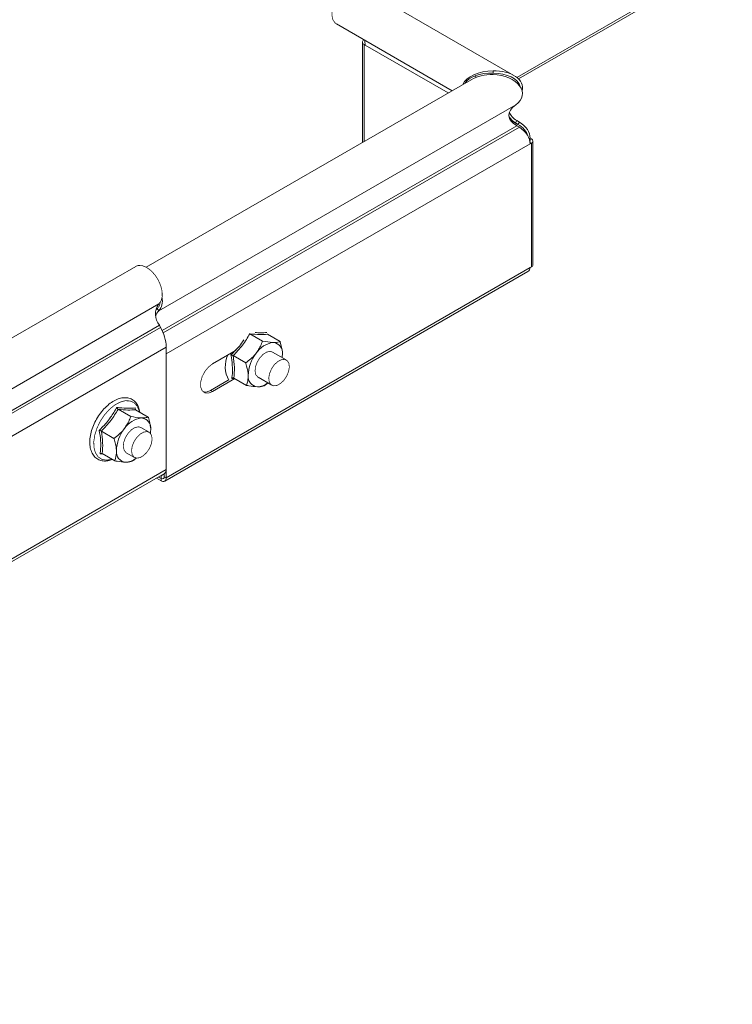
# Model space of a CAD drawing. Header units: millimetres. Extents: x 306 to 1436, y -1629 to 484.
# Tile 20 of 31: x 748 to 895, y -40 to 163. Entities that reach past the tile are written whole.
import ezdxf

# ---------------------------------------------------------------- set-up
doc = ezdxf.new("R2010")
doc.units = ezdxf.units.MM
doc.linetypes.add('K5LT32768', pattern=[0])
doc.linetypes.add('K5LT32769', pattern=[0])

msp = doc.modelspace()

# ---------------------------------------------------------------- linework, layer by layer
at = {"color": 8, "linetype": 'K5LT32769', "lineweight": 15, "true_color": 0x808080}
for p, q in [((895.09, 176.44), (850.69, 150.81)), ((819.39, 157.68), (819.23, 157.58)), ((819.23, 157.58), (819.23, 137.63)), ((819.39, 157.49), (836.51, 147.61)), ((841.93, 151.1), (842.36, 150.85)), ((850.71, 140.84), (777.58, 98.62)), ((851.2, 140.54), (777.78, 98.16)), ((849.32, 142.07), (850.43, 141.43)), ((849.33, 142.04), (850.92, 141.13)), ((853.31, 137.94), (853.68, 138.15)), ((853.41, 137.4), (853.68, 137.25)), ((777.35, 67.68), (777.35, 68.1))]:
    msp.add_line(p, q, dxfattribs=at)
at = {"color": 7, "linetype": 'K5LT32768', "lineweight": 15}
for p, q in [((851.03, 150.5), (894.78, 175.75)), ((850.06, 151.23), (818.04, 169.71)), ((813.49, 161.83), (837.33, 148.08)), ((818.86, 158.09), (818.86, 137.42)), ((819.23, 157.58), (819.39, 157.49)), ((841.24, 150.33), (774.3, 111.69)), ((845.79, 151.71), (845.79, 152.16)), ((850.44, 145.16), (776.87, 102.69)), ((850.43, 141.43), (850.71, 141.9)), ((850.43, 141.43), (850.92, 141.13)), ((850.71, 141.9), (851.2, 141.6)), ((851.2, 140.54), (850.71, 140.84)), ((850.92, 141.13), (851.2, 141.6)), ((853.23, 138.18), (853.43, 138.29)), ((853.43, 138.29), (853.68, 138.15)), ((853.43, 137.1), (778.41, 93.8)), ((853.68, 137.25), (853.43, 137.1)), ((853.68, 111.74), (853.68, 137.25)), ((854, 112.19), (854, 137.7)), ((772.12, 111.86), (582.62, 2.46)), ((853.68, 111.74), (853.43, 111.6)), ((778.1, 67.6), (852.92, 110.8)), ((853.43, 111.6), (778.41, 68.29)), ((587.37, -5.28), (776.87, 104.12)), ((776.57, 103.15), (776.87, 102.69)), ((587.49, -9.69), (777, 99.71)), ((777.24, 99.28), (777, 99.71)), ((587.74, -10.12), (777.24, 99.28)), ((795.57, 98.03), (795.65, 97.97)), ((795.65, 97.97), (798.26, 96.46)), ((799.27, 97.86), (799.2, 97.92)), ((799.27, 97.86), (801.87, 96.36)), ((588.91, -14.17), (778.41, 95.23)), ((778.41, 69.96), (778.41, 95.23)), ((778.41, 93.8), (778.41, 68.29)), ((792.83, 94.58), (787.96, 91.76)), ((792.2, 93.46), (794.81, 91.95)), ((803.17, 92.57), (800.35, 94.2)), ((802.31, 93.19), (802.38, 93.8)), ((791.2, 88.37), (787.57, 86.27)), ((787.96, 86.05), (792.58, 88.72)), ((792.56, 88.71), (791.92, 88.76)), ((792.36, 88.84), (794.97, 87.33)), ((797.35, 89), (800.17, 87.37)), ((787.57, 86.27), (787.96, 86.05)), ((768.5, 82.41), (771.11, 80.91)), ((772.02, 82.69), (772.1, 82.2)), ((772.11, 82.31), (774.72, 80.8)), ((765.05, 77.9), (767.65, 76.4)), ((774.89, 77.67), (773.19, 78.65)), ((775.13, 77.4), (775.22, 78.25)), ((765.44, 73.15), (764.77, 73.21)), ((765.21, 73.29), (767.82, 71.78)), ((770.19, 73.45), (771.89, 72.47)), ((588.53, -40.26), (778.04, 69.14)), ((588.91, -39.44), (778.41, 69.96)), ((777.35, 68.67), (778.02, 69.06)), ((778.02, 69.13), (778.02, 68.51)), ((777.35, 67.68), (776.43, 68.21)), ((776.8, 68.42), (777.35, 68.1)), ((777.29, 68.71), (777.35, 68.67)), ((777.35, 68.67), (777.35, 68.1)), ((777.35, 68.1), (777.37, 68.11)), ((778.02, 68.51), (778.41, 68.29))]:
    msp.add_line(p, q, dxfattribs=at)
at = {"color": 7, "linetype": 'K5LT32768', "const_width": 0.15}
for points in [[(818.04, 169.71), (817.53, 169.9), (816.72, 169.87), (815.83, 169.52), (814.94, 168.88), (814.11, 168), (813.41, 166.94), (812.9, 165.79), (812.61, 164.64), (812.57, 163.58), (812.77, 162.69), (813.22, 162.04), (813.49, 161.83)], [(819.23, 157.58), (819.07, 157.69), (818.96, 157.82), (818.89, 157.95), (818.86, 158.09), (818.89, 158.23), (818.96, 158.37), (819.07, 158.49), (819.16, 158.56)], [(776.87, 104.12), (777.35, 104.75), (777.59, 105.63), (777.57, 106.7), (777.29, 107.87), (776.78, 109.04), (776.08, 110.12), (775.23, 111.03), (774.32, 111.68), (773.42, 112.03), (772.6, 112.04), (772.12, 111.86)], [(777.21, 104.49), (777.01, 103.73), (776.57, 103.15)], [(776.57, 103.15), (776.24, 102.79), (776.24, 102.78)], [(800.35, 94.2), (799.83, 94.34), (799.13, 94.19), (798.39, 93.73), (797.71, 93.02), (797.17, 92.13), (796.82, 91.18), (796.73, 90.28), (796.88, 89.54), (797.28, 89.05), (797.35, 89)], [(802.38, 93.8), (802.37, 93.26), (802.35, 93.04)], [(787.96, 91.76), (787.11, 91.1), (786.36, 90.18), (785.81, 89.1), (785.52, 88), (785.52, 87), (785.81, 86.24), (786.36, 85.8), (787.11, 85.73), (787.96, 86.05)], [(799.71, 89.77), (800.11, 90.72), (800.69, 91.57), (801.39, 92.23), (802.13, 92.62), (802.81, 92.69), (803.35, 92.43), (803.7, 91.88), (803.79, 91.09), (803.63, 90.17), (803.24, 89.22), (802.66, 88.36), (801.95, 87.7), (801.22, 87.31), (800.54, 87.24), (799.99, 87.5), (799.65, 88.06), (799.55, 88.85), (799.71, 89.77)], [(787.57, 86.27), (786.72, 85.96), (786.02, 86.01)], [(773.19, 78.65), (772.68, 78.79), (771.98, 78.64), (771.24, 78.18), (770.56, 77.46), (770.01, 76.58), (769.67, 75.63), (769.57, 74.73), (769.73, 73.99), (770.12, 73.49), (770.19, 73.45)], [(771.27, 73.91), (771.41, 74.82), (771.8, 75.77), (772.38, 76.63), (773.07, 77.31), (773.81, 77.71), (774.5, 77.8), (775.05, 77.55), (775.4, 77.01), (775.51, 76.23), (775.36, 75.31), (774.98, 74.36), (774.4, 73.5), (773.71, 72.83), (772.97, 72.42), (772.28, 72.34), (771.73, 72.58), (771.38, 73.13), (771.27, 73.91)], [(775.22, 78.25), (775.21, 77.71), (775.18, 77.41)]]:
    msp.add_lwpolyline(points, dxfattribs=at)
at = {"color": 8, "linetype": 'K5LT32769', "true_color": 0x808080, "const_width": 0.15}
msp.add_lwpolyline([(772.88, 81.86), (772.81, 82.17), (772.39, 83.11), (771.75, 83.78), (770.91, 84.13), (769.94, 84.16), (768.87, 83.86), (767.76, 83.25), (766.68, 82.35), (765.69, 81.22), (764.83, 79.93), (764.15, 78.53), (763.7, 77.1), (763.48, 75.73), (763.53, 74.48), (763.83, 73.42), (764.36, 72.62), (765.1, 72.1), (766.02, 71.91), (767.05, 72.05), (767.25, 72.11)], dxfattribs=at)
at = {"color": 7, "linetype": 'K5LT32768', "lineweight": 15}
for centre, radius, start, end in [((815.21, 157.53), 4.19, 359.4853, 13.3708), ((853.51, 137.7), 0.48, 290.7834, 69.2166), ((853.21, 137.7), 0.227, 321.3901, 62.4107), ((853.45, 112.24), 0.553, 294.3747, 354.3052), ((779.93, 102), 3.72, 145.2364, 218.0457), ((774.59, 104.7), 3.04, 318.6071, 13.006), ((778.09, 101.32), 1.83, 131.6294, 169.5438), ((769.83, 94.95), 8.59, 1.8773, 30.2829), ((801.02, 91.37), 4.82, 96.3644, 147.511), ((800.28, 94.06), 2.12, 353.1006, 84.199), ((802.82, 89.27), 7.51, 141.3356, 179.0348), ((797.41, 89.14), 2.12, 173.1003, 264.1992), ((797.08, 90.59), 3.56, 271.897, 309.5189), ((773.87, 75.82), 4.82, 96.3644, 147.511), ((773.12, 78.5), 2.12, 353.1006, 84.199), ((775.67, 73.72), 7.51, 141.3357, 179.0348), ((770.26, 73.59), 2.12, 173.1004, 264.1991), ((769.92, 75.07), 3.59, 271.9787, 310.5206), ((777.53, 69.87), 0.888, 305.0215, 6.2907), ((777.76, 68.18), 0.655, 230.7967, 9.214), ((777.62, 68.45), 0.411, 233.9334, 9.5992)]:
    msp.add_arc(centre, radius, start, end, dxfattribs=at)
at = {"color": 8, "linetype": 'K5LT32769', "lineweight": 15, "true_color": 0x808080}
msp.add_arc((796.29, 91.19), 5.7, 155.0048, 209.3011, dxfattribs=at)
at = {"color": 7, "linetype": 'K5LT32768', "lineweight": 15}
for centre, major_axis, ratio, start_param, end_param in [((845.79, 148.44), (6.43, 0), 0.577382, 1.570796, 2.891981), ((845.79, 148.44), (6.04, -0.32), 0.539191, 1.599042, 2.868182), ((845.79, 147.71), (6.43, 0), 0.577382, 1.570796, 2.356113), ((845.79, 148.44), (6.04, 0.36), 0.613166, 6.087216, 7.81746), ((845.79, 148.44), (5.66, 0), 0.577382, 0.138832, 1.570796), ((845.79, 147.71), (6.04, -0.36), 0.613166, 5.627117, 7.890503), ((855.1, 143.25), (6.04, 0.32), 0.539191, 2.420758, 3.87319), ((855.1, 143.99), (6.43, 0), 0.577382, 3.508655, 3.901436), ((855.1, 143.99), (6.04, -0.32), 0.539191, 3.35118, 3.929681), ((845.33, 138.07), (7.71, 0), 0.577382, 0.167778, 0.759843), ((845.33, 138.07), (8.09, 0.35), 0.604383, 6.256768, 7.016611), ((845.33, 137.33), (8.09, -0.35), 0.604383, 0.026417, 0.78626), ((851.69, 111.82), (1.71, -0.43), 0.684708, 5.668035, 6.453515)]:
    msp.add_ellipse(centre, major_axis=major_axis, ratio=ratio, start_param=start_param, end_param=end_param, dxfattribs=at)
for points, knots in [([(795.65, 97.97), (795.18, 97.17), (794.22, 95.56), (792.88, 94.16), (792.2, 93.46)], [0, 0, 0, 0, 0.492148, 1, 1, 1, 1]), ([(799.27, 97.86), (798.77, 97.82), (797.75, 97.75), (796.36, 97.89), (795.65, 97.97)], [0, 0, 0, 0, 0.492148, 1, 1, 1, 1]), ([(796.96, 93.96), (797.37, 94.61), (797.89, 95.43), (798.2, 96.29), (798.26, 96.46)], [0, 0, 0, 0, 0.801461, 1, 1, 1, 1]), ([(798.26, 96.46), (798.99, 96.33), (799.8, 96.19), (800.42, 96.17), (800.49, 96.16)], [0, 0, 0, 0, 0.896038, 1, 1, 1, 1]), ([(800.49, 96.16), (800.93, 96.18), (801.48, 96.21), (801.81, 96.33), (801.87, 96.36)], [0, 0, 0, 0, 0.801462, 1, 1, 1, 1]), ([(802.38, 93.8), (802.37, 93.92), (802.33, 94.69), (802.12, 95.58), (801.88, 96.33), (801.87, 96.36)], [0, 0, 0, 0, 0.148485, 0.965571, 1, 1, 1, 1]), ([(791.92, 88.76), (791.95, 88.94), (792.07, 89.8), (792.12, 91.38), (791.87, 92.91), (791.75, 93.61)], [0, 0, 0, 0, 0.118083, 0.592259, 1, 1, 1, 1]), ([(791.75, 93.61), (791.75, 93.61), (791.79, 93.61), (791.87, 93.59), (791.99, 93.55), (792.11, 93.5), (792.17, 93.47), (792.2, 93.46)], [0, 0, 0, 0, 0.007917, 0.267531, 0.528601, 0.763817, 1, 1, 1, 1]), ([(792.2, 93.46), (792.32, 92.64), (792.56, 91), (792.43, 89.57), (792.36, 88.84)], [0, 0, 0, 0, 0.492148, 1, 1, 1, 1]), ([(794.81, 91.95), (795.51, 92.5), (796.3, 93.12), (796.89, 93.88), (796.96, 93.96)], [0, 0, 0, 0, 0.896036, 1, 1, 1, 1]), ([(795.31, 89.4), (795.31, 89.52), (795.26, 90.29), (795.05, 91.17), (794.82, 91.92), (794.81, 91.95)], [0, 0, 0, 0, 0.148486, 0.965571, 1, 1, 1, 1]), ([(794.97, 87.33), (795.03, 87.49), (795.25, 88.09), (795.28, 88.84), (795.31, 89.4)], [0, 0, 0, 0, 0.263254, 1, 1, 1, 1]), ([(791.92, 88.76), (791.93, 88.76), (791.96, 88.79), (792.04, 88.84), (792.16, 88.87), (792.27, 88.88), (792.33, 88.85), (792.36, 88.84)], [0, 0, 0, 0, 0.007918, 0.267539, 0.528602, 0.763819, 1, 1, 1, 1]), ([(797.2, 87.04), (796.65, 87.08), (795.96, 87.14), (795.13, 87.3), (794.97, 87.33)], [0, 0, 0, 0, 0.801462, 1, 1, 1, 1]), ([(799.33, 87.85), (799.24, 87.76), (799.02, 87.52), (798.75, 87.34), (798.58, 87.23)], [0, 0, 0, 0, 0.401268, 1, 1, 1, 1]), ([(798.58, 87.23), (798.25, 87.13), (797.87, 87.02), (797.26, 87.04), (797.2, 87.04)], [0, 0, 0, 0, 0.896038, 1, 1, 1, 1]), ([(772.97, 81.81), (772.89, 82.19), (772.73, 82.95), (772.18, 83.83), (771.42, 84.47), (770.52, 84.79), (769.53, 84.82), (768.49, 84.57), (767.41, 84.04), (766.34, 83.25), (765.33, 82.23), (764.43, 81.05), (763.68, 79.74), (763.12, 78.36), (762.76, 76.98), (762.62, 75.65), (762.73, 74.42), (763.09, 73.36), (763.68, 72.52), (764.48, 71.96), (765.41, 71.71), (766.37, 71.73), (767.02, 71.96), (767.33, 72.06)], [0, 0, 0, 0, 0.049186, 0.098252, 0.145632, 0.191345, 0.236765, 0.283333, 0.331398, 0.38021, 0.429057, 0.477797, 0.526485, 0.575218, 0.624076, 0.673173, 0.722592, 0.772153, 0.820917, 0.867819, 0.913357, 0.958927, 1, 1, 1, 1]), ([(764.6, 78.06), (764.77, 78.23), (765.63, 79.06), (766.96, 80.6), (767.83, 82.1), (768.23, 82.8)], [0, 0, 0, 0, 0.118082, 0.592258, 1, 1, 1, 1]), ([(768.5, 82.41), (768.03, 81.62), (767.06, 80.01), (765.73, 78.61), (765.05, 77.9)], [0, 0, 0, 0, 0.492148, 1, 1, 1, 1]), ([(768.23, 82.8), (768.4, 82.78), (769.29, 82.66), (770.67, 82.55), (771.6, 82.65), (772.02, 82.69)], [0, 0, 0, 0, 0.118084, 0.592258, 1, 1, 1, 1]), ([(768.23, 82.8), (768.23, 82.8), (768.24, 82.76), (768.27, 82.68), (768.34, 82.57), (768.42, 82.47), (768.47, 82.43), (768.5, 82.41)], [0, 0, 0, 0, 0.007915, 0.267534, 0.528602, 0.763816, 1, 1, 1, 1]), ([(772.11, 82.31), (771.61, 82.27), (770.6, 82.2), (769.21, 82.34), (768.5, 82.41)], [0, 0, 0, 0, 0.492148, 1, 1, 1, 1]), ([(772.11, 82.31), (772.09, 82.33), (772.04, 82.37), (772, 82.46), (771.99, 82.57), (772.01, 82.65), (772.02, 82.69), (772.02, 82.69)], [0, 0, 0, 0, 0.236184, 0.471396, 0.73247, 0.992092, 1, 1, 1, 1]), ([(769.8, 78.41), (770.22, 79.06), (770.74, 79.87), (771.04, 80.74), (771.11, 80.91)], [0, 0, 0, 0, 0.801464, 1, 1, 1, 1]), ([(771.11, 80.91), (771.83, 80.78), (772.65, 80.64), (773.27, 80.61), (773.34, 80.61)], [0, 0, 0, 0, 0.896038, 1, 1, 1, 1]), ([(773.34, 80.61), (773.78, 80.63), (774.32, 80.65), (774.65, 80.78), (774.72, 80.8)], [0, 0, 0, 0, 0.801463, 1, 1, 1, 1]), ([(775.22, 78.25), (775.22, 78.37), (775.18, 79.14), (774.96, 80.02), (774.73, 80.77), (774.72, 80.8)], [0, 0, 0, 0, 0.148485, 0.965571, 1, 1, 1, 1]), ([(764.77, 73.21), (764.8, 73.38), (764.92, 74.25), (764.97, 75.83), (764.72, 77.36), (764.6, 78.06)], [0, 0, 0, 0, 0.118083, 0.592258, 1, 1, 1, 1]), ([(764.6, 78.06), (764.6, 78.06), (764.64, 78.05), (764.72, 78.04), (764.84, 78), (764.96, 77.95), (765.02, 77.92), (765.05, 77.9)], [0, 0, 0, 0, 0.007905, 0.267533, 0.528595, 0.763812, 1, 1, 1, 1]), ([(765.05, 77.9), (765.17, 77.09), (765.41, 75.44), (765.28, 74.01), (765.21, 73.29)], [0, 0, 0, 0, 0.492148, 1, 1, 1, 1]), ([(767.65, 76.4), (768.36, 76.95), (769.14, 77.56), (769.74, 78.33), (769.8, 78.41)], [0, 0, 0, 0, 0.89604, 1, 1, 1, 1]), ([(768.16, 73.85), (768.15, 73.96), (768.11, 74.73), (767.9, 75.62), (767.66, 76.37), (767.65, 76.4)], [0, 0, 0, 0, 0.148486, 0.965571, 1, 1, 1, 1]), ([(764.77, 73.21), (764.77, 73.21), (764.81, 73.24), (764.89, 73.28), (765, 73.32), (765.12, 73.32), (765.18, 73.3), (765.21, 73.29)], [0, 0, 0, 0, 0.007929, 0.267528, 0.528608, 0.763818, 1, 1, 1, 1]), ([(767.82, 71.78), (767.87, 71.94), (768.09, 72.54), (768.13, 73.29), (768.16, 73.85)], [0, 0, 0, 0, 0.263254, 1, 1, 1, 1]), ([(770.05, 71.48), (769.49, 71.53), (768.8, 71.59), (767.98, 71.75), (767.82, 71.78)], [0, 0, 0, 0, 0.801466, 1, 1, 1, 1]), ([(771.43, 71.68), (771.09, 71.58), (770.72, 71.47), (770.11, 71.48), (770.05, 71.48)], [0, 0, 0, 0, 0.896038, 1, 1, 1, 1]), ([(772.25, 72.37), (772.14, 72.25), (771.89, 71.99), (771.59, 71.79), (771.43, 71.68)], [0, 0, 0, 0, 0.455521, 1, 1, 1, 1])]:
    msp.add_open_spline(points, degree=3, knots=knots, dxfattribs=at)
at = {"color": 8, "linetype": 'K5LT32769', "lineweight": 15, "true_color": 0x808080}
for points, knots in [([(796.73, 98.23), (797.11, 98.2), (798.06, 98.11), (798.76, 98.19), (799.18, 98.24)], [0, 0, 0, 0, 0.400291, 1, 1, 1, 1]), ([(791.75, 93.61), (791.92, 93.78), (792.78, 94.62), (793.73, 95.64), (794.3, 96.59), (794.39, 96.74)], [0, 0, 0, 0, 0.173719, 0.871304, 1, 1, 1, 1])]:
    msp.add_open_spline(points, degree=3, knots=knots, dxfattribs=at)

doc.saveas('drawing.dxf')
